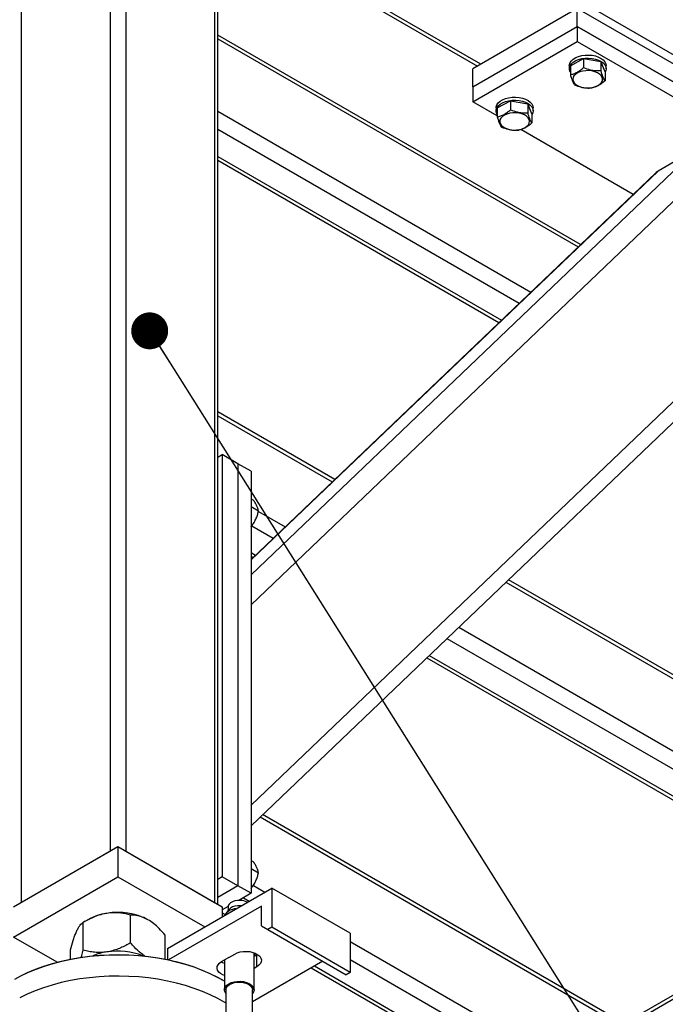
# Model space of a CAD drawing. Header units: millimetres. Extents: x 5 to 589, y 5 to 415.
# Tile 63 of 76: x 470 to 487, y 322 to 349. Entities that reach past the tile are written whole.
import ezdxf

# ---------------------------------------------------------------- set-up
doc = ezdxf.new("R2010")
doc.units = ezdxf.units.MM
doc.layers.add('NOTES', color=6, linetype='Continuous')
doc.layers.add('TRAIT-FORT', color=4, linetype='Continuous', lineweight=25)
doc.dimstyles.new('SLDDIMSTYLE2', dxfattribs={"dimtxt": 0.18, "dimasz": 1, "dimexe": 0, "dimexo": 0.0625, "dimgap": 0, "dimtad": 0, "dimtih": 1, "dimtoh": 1, "dimdec": 0, "dimrnd": 1e-09, "dimzin": 0, "dimdsep": 46, "dimtxsty": 'Standard', "dimblk1": 'DOT', "dimblk2": 'DOT', "dimsah": 1, "dimcen": 0.09, "dimadec": 0, "dimazin": 0, "dimtfac": 1, "dimtdec": 0, "dimtofl": 0, "dimtmove": 0, "dimatfit": 3, "dimldrblk": 'DOT', "dimfxl": 1, "dimfrac": 2, "dimtolj": 1, "dimtzin": 0, "dimarcsym": 0})

# ---------------------------------------------------------------- blocks, each defined once
blk = doc.blocks.new('_Dot')
at = {"color": 0, "linetype": 'ByBlock', "lineweight": -2}
blk.add_line((-0.5, 0), (-1, 0), dxfattribs=at)
at = {"color": 0, "linetype": 'ByBlock', "const_width": 0.5}
blk.add_lwpolyline([(-0.25, 0, 1), (0.25, 0, 1)], format="xyb", close=True, dxfattribs=at)

msp = doc.modelspace()

# ---------------------------------------------------------------- linework, layer by layer
at = {"layer": 'TRAIT-FORT', "color": 4, "linetype": 'Continuous', "lineweight": 25}
for p, q in [((472.15303, 354.9924), (472.15303, 326.0052)), ((472.57726, 354.99244), (472.57726, 326.00524)), ((501.52034, 339.4271), (475.28147, 354.57448)), ((469.7489, 353.60453), (469.7489, 324.61733)), ((474.98145, 353.60453), (474.98145, 324.61733)), ((475.06932, 324.56663), (475.06932, 353.48209)), ((482.19396, 347.31834), (475.06932, 351.4313)), ((475.06939, 351.32985), (482.10609, 347.26764)), ((484.81023, 348.82868), (481.98181, 347.19587)), ((484.81023, 348.33875), (484.81023, 348.82868)), ((501.30813, 339.30465), (484.81023, 348.82868)), ((481.98181, 346.70594), (484.81023, 348.33875)), ((484.81023, 348.33875), (484.81023, 347.93049)), ((484.81023, 348.33875), (494.70975, 342.62388)), ((500.88383, 339.05966), (484.81023, 348.33875)), ((484.8981, 342.43087), (475.06932, 348.1049)), ((475.06932, 348.00337), (484.83181, 342.3676)), ((481.98181, 346.29768), (484.81023, 347.93049)), ((484.81023, 347.93049), (494.70975, 342.21562)), ((484.62303, 347.27703), (484.98003, 347.47136)), ((484.98003, 347.47136), (484.98003, 347.2266)), ((484.98003, 347.47136), (485.45012, 347.39004)), ((484.59309, 347.27733), (484.59309, 347.19567)), ((484.62303, 347.27703), (484.62303, 347.03226)), ((485.45012, 347.39004), (485.45012, 347.14527)), ((485.56321, 347.11438), (485.45012, 347.39004)), ((485.59308, 347.19571), (485.59308, 347.27737)), ((481.98181, 346.70594), (481.98181, 347.19587)), ((485.56321, 347.11438), (485.56321, 346.86961)), ((481.98181, 346.70594), (481.98181, 346.29768)), ((482.64307, 345.91594), (481.98181, 346.29768)), ((482.6132, 346.13437), (482.6132, 346.0527)), ((482.64307, 346.13402), (483.00014, 346.3284)), ((482.64307, 346.13402), (482.64307, 345.88925)), ((483.00014, 346.3284), (483.00014, 346.08363)), ((483.00014, 346.3284), (483.47023, 346.24708)), ((483.47023, 346.24708), (483.47023, 346.00231)), ((483.58325, 345.97138), (483.47023, 346.24708)), ((483.61319, 346.05274), (483.61319, 346.13441)), ((475.06932, 346.04368), (483.55297, 341.14617)), ((483.58325, 345.97138), (483.58325, 345.72661)), ((475.06932, 345.55377), (483.23327, 340.84082)), ((486.3228, 343.79168), (483.28087, 345.54774)), ((475.06932, 344.81901), (482.7538, 340.38286)), ((488.0579, 345.03516), (475.9714, 333.49095)), ((488.85417, 344.98369), (475.9714, 332.67898)), ((488.0579, 345.03516), (486.99722, 344.42284)), ((475.06932, 344.7176), (482.68765, 340.31963)), ((486.99722, 344.42284), (475.9714, 333.89168)), ((486.93727, 344.37858), (475.9714, 333.90472)), ((492.39572, 342.9392), (475.9714, 327.25179)), ((475.9714, 326.69393), (492.54482, 342.52379)), ((478.23863, 336.0702), (475.06932, 337.8998)), ((475.06932, 337.79827), (478.17234, 336.00693)), ((475.06932, 336.67121), (475.1936, 336.74295)), ((475.1936, 336.74295), (475.1936, 325.31139)), ((475.61784, 336.49805), (475.1936, 336.74295)), ((475.61784, 336.49805), (475.61784, 325.06649)), ((475.9714, 336.29394), (475.61784, 336.49805)), ((475.9714, 336.29394), (475.9714, 324.86238)), ((475.9714, 335.54914), (476.04025, 335.5094)), ((475.9714, 335.33378), (476.17397, 335.21684)), ((476.17033, 335.20297), (476.8935, 334.7855)), ((475.99217, 334.81592), (476.57386, 334.48011)), ((475.9714, 334.09315), (476.09433, 334.02219)), ((475.9714, 333.99174), (476.02818, 333.95896)), ((494.85973, 326.47504), (482.9441, 333.35379)), ((482.87788, 333.29048), (494.92183, 326.33765)), ((481.59905, 332.06904), (494.92183, 324.37796)), ((481.27934, 331.7637), (494.70968, 324.01053)), ((480.73365, 331.24254), (493.92332, 323.62831)), ((480.79988, 331.30573), (494.0733, 323.64315)), ((486.02089, 321.37249), (476.28463, 326.99312)), ((476.21841, 326.92981), (486.083, 321.2351)), ((469.53675, 324.49485), (472.36518, 326.12767)), ((469.7489, 324.61733), (472.15303, 326.0052)), ((472.36518, 326.12767), (472.36518, 325.31113)), ((472.36518, 326.12767), (475.1936, 324.49485)), ((472.57726, 326.00524), (474.98145, 324.61733)), ((475.9714, 325.75066), (476.04025, 325.71092)), ((475.9714, 325.5353), (476.17397, 325.41836)), ((469.53675, 323.67831), (472.36518, 325.31113)), ((472.36518, 325.31113), (474.71664, 323.95366)), ((475.1936, 325.31139), (475.06932, 325.23965)), ((475.61784, 325.06649), (475.06932, 324.74984)), ((475.61784, 325.06649), (475.1936, 325.31139)), ((475.9714, 324.86238), (475.61784, 325.06649)), ((476.03492, 325.07604), (476.34789, 324.89537)), ((473.70868, 323.37178), (476.53711, 325.00459)), ((475.9714, 324.86238), (475.63888, 324.67042)), ((476.53711, 325.00459), (476.53711, 323.94309)), ((478.65841, 323.77999), (476.53711, 325.00459)), ((475.7639, 324.74259), (475.92359, 324.65041)), ((491.98808, 324.74549), (486.06398, 321.32558)), ((486.083, 321.2351), (492.07594, 324.69476)), ((472.70883, 323.51887), (472.70883, 324.27352)), ((476.25429, 324.51469), (473.73613, 323.06099)), ((475.34857, 324.50283), (475.1936, 324.41337)), ((475.1936, 324.49485), (475.1936, 324.229)), ((475.1936, 324.33706), (475.27412, 324.29058)), ((475.3746, 324.42332), (475.28788, 324.31095)), ((475.34823, 324.49454), (475.34823, 324.38911)), ((476.25429, 323.98394), (476.25429, 324.51469)), ((471.55191, 324.14768), (471.42601, 324.07502)), ((471.42621, 323.32048), (471.42621, 324.07514)), ((475.1936, 324.23565), (475.19933, 324.23234)), ((473.64779, 323.07922), (473.64779, 323.73147)), ((476.25429, 323.98394), (476.43103, 323.88185)), ((476.53711, 323.94309), (476.43103, 323.88185)), ((476.43103, 323.88185), (478.55234, 322.65725)), ((478.65841, 322.71849), (476.53711, 323.94309)), ((478.65841, 323.77999), (478.65841, 322.71849)), ((470.71956, 322.99549), (469.53675, 323.67831)), ((478.65841, 323.56153), (486.083, 319.27541)), ((471.0825, 323.07922), (471.0825, 323.33466)), ((473.70868, 323.37178), (473.70868, 323.06681)), ((475.36758, 323.1248), (475.52983, 323.21846)), ((476.0532, 322.24906), (476.0532, 323.25361)), ((476.13014, 323.19854), (476.0532, 323.15412)), ((476.14963, 323.21057), (476.13014, 323.19854)), ((476.13014, 322.87191), (476.13014, 323.19854)), ((475.17627, 323.01435), (475.33845, 323.10798)), ((475.25315, 323.05877), (475.25315, 322.24906)), ((477.91588, 323.02471), (476.01321, 321.92632)), ((478.65841, 323.07163), (485.87085, 318.90797)), ((476.13014, 322.87191), (476.0532, 322.82749)), ((477.60353, 322.84443), (485.08449, 318.52576)), ((477.69139, 322.89512), (485.23447, 318.5406)), ((478.65841, 322.71849), (478.55234, 322.65725)), ((475.19407, 322.51424), (475.15867, 322.53463)), ((475.2932, 322.24906), (475.2932, 320.60828)), ((476.01327, 320.60828), (476.01327, 322.24906))]:
    msp.add_line(p, q, dxfattribs=at)
at = {"layer": 'TRAIT-FORT', "color": 4, "linetype": 'Continuous', "lineweight": 25, "flags": 128}
for points in [[(484.59309, 347.27733), (484.59552, 347.30575), (484.61379, 347.35959), (484.6494, 347.41043), (484.70105, 347.45653), (484.76687, 347.49608), (484.84449, 347.52781), (484.93108, 347.55046), (485.02353, 347.56319), (485.11848, 347.56561), (485.21255, 347.55763), (485.30231, 347.53952)], [(484.62297, 347.09737), (484.61285, 347.11528), (484.59518, 347.16916), (484.59552, 347.22409), (484.61379, 347.27792), (484.6494, 347.32877), (484.70105, 347.37486), (484.76687, 347.41441), (484.84449, 347.44614), (484.93108, 347.4688), (485.02353, 347.48153), (485.11848, 347.48394), (485.21255, 347.47596), (485.30231, 347.45786)], [(485.30231, 347.53952), (485.38444, 347.51196), (485.45612, 347.47587), (485.51459, 347.43262), (485.55782, 347.38377), (485.58439, 347.33106), (485.59308, 347.27737)], [(485.30231, 347.45786), (485.38444, 347.43029), (485.45612, 347.39421), (485.51459, 347.35096), (485.55782, 347.3021), (485.58439, 347.24939), (485.59308, 347.19477), (485.58371, 347.14015), (485.56314, 347.09737)], [(485.20904, 347.13318), (485.1261, 347.14221), (485.04167, 347.14112), (484.95953, 347.12983), (484.8832, 347.10904), (484.8161, 347.07949), (484.76107, 347.04251), (484.72054, 346.99981), (484.69633, 346.95313), (484.68946, 346.90455), (484.70018, 346.85623), (484.7281, 346.81022), (484.772, 346.7686), (484.82992, 346.73314), (484.89925, 346.70542), (484.9772, 346.68666), (485.06015, 346.67763), (485.14451, 346.67876), (485.22664, 346.68997), (485.30291, 346.71079), (485.37008, 346.7403), (485.4251, 346.77729), (485.46557, 346.82003), (485.48984, 346.86667), (485.49672, 346.91525), (485.48593, 346.9636), (485.45808, 347.00958), (485.41418, 347.05119), (485.35625, 347.08666), (485.28686, 347.11441), (485.20904, 347.13318)], [(482.6132, 346.13437), (482.61556, 346.16275), (482.6339, 346.21663), (482.66951, 346.26747), (482.72116, 346.31356), (482.78698, 346.35311), (482.8646, 346.38484), (482.95112, 346.40746), (483.04364, 346.42023), (483.13859, 346.42264), (483.23266, 346.41466), (483.32241, 346.39656)], [(482.64307, 345.9544), (482.63296, 345.97231), (482.61529, 346.02619), (482.61556, 346.08108), (482.6339, 346.13496), (482.66951, 346.1858), (482.72116, 346.23189), (482.78698, 346.27144), (482.8646, 346.30317), (482.95112, 346.32579), (483.04364, 346.33856), (483.13859, 346.34097), (483.23266, 346.33299), (483.32241, 346.31489)], [(483.32241, 346.39656), (483.40455, 346.369), (483.47617, 346.33287), (483.5347, 346.28966), (483.57793, 346.2408), (483.6045, 346.18809), (483.61319, 346.13441)], [(483.32241, 346.31489), (483.40455, 346.28733), (483.47617, 346.2512), (483.5347, 346.20799), (483.57793, 346.15913), (483.6045, 346.10642), (483.61319, 346.05181), (483.60382, 345.99719), (483.58325, 345.9544)], [(483.22908, 345.99017), (483.14614, 345.9992), (483.06171, 345.99811), (482.97964, 345.98686), (482.90331, 345.96608), (482.83621, 345.93653), (482.78118, 345.89954), (482.74065, 345.85684), (482.71644, 345.81016), (482.70957, 345.76158), (482.72029, 345.71327), (482.74821, 345.66725), (482.79211, 345.62564), (482.85003, 345.59017), (482.91936, 345.56246), (482.99724, 345.54365), (483.08019, 345.53462), (483.16462, 345.53579), (483.24675, 345.547), (483.32302, 345.56783), (483.39019, 345.59734), (483.44521, 345.63432), (483.48567, 345.67706), (483.50995, 345.7237), (483.51683, 345.77228), (483.50604, 345.82064), (483.47819, 345.86661), (483.43429, 345.90823), (483.37636, 345.94369), (483.30697, 345.97145), (483.22908, 345.99017)], [(475.67806, 324.67), (475.60455, 324.66836), (475.53395, 324.65657), (475.47022, 324.63543), (475.41715, 324.60604), (475.37783, 324.57018), (475.35443, 324.52997), (475.34823, 324.49454)], [(475.70638, 324.525), (475.67806, 324.52711), (475.60455, 324.52547), (475.53395, 324.51367), (475.47022, 324.49254), (475.41715, 324.46314), (475.37783, 324.42729), (475.3746, 324.42332)], [(469.57169, 322.53463), (469.73791, 322.62522), (469.94076, 322.72277), (470.15446, 322.81219), (470.37807, 322.89324), (470.61052, 322.96546), (470.85079, 323.02856), (471.09787, 323.08221), (471.35062, 323.12628), (471.60782, 323.16046), (471.86845, 323.18471), (472.13131, 323.1988), (472.39519, 323.20273), (472.65892, 323.19646), (472.92138, 323.18004), (473.18134, 323.1536), (473.43766, 323.11713), (473.6892, 323.07088), (473.93479, 323.01498), (474.17338, 322.94981), (474.40394, 322.87557), (474.62533, 322.79261), (474.83667, 322.70128), (475.03695, 322.60201), (475.15867, 322.53463)], [(475.52983, 323.21846), (475.59875, 323.25069), (475.67785, 323.27393), (475.76356, 323.28721), (475.85224, 323.2899), (475.93991, 323.28188), (476.02272, 323.2635), (476.09716, 323.23563), (476.15995, 323.19938), (476.20823, 323.15641), (476.24006, 323.1086), (476.25395, 323.05799), (476.24923, 323.00684), (476.2263, 322.95732), (476.18598, 322.9117), (476.13014, 322.87191)], [(476.077, 323.25102), (476.07086, 323.22428), (476.0532, 323.18682)], [(475.25322, 322.47932), (475.0708, 322.58244), (474.86796, 322.68296), (474.65392, 322.77546), (474.42977, 322.85947), (474.19631, 322.93468), (473.95469, 323.00066), (473.70592, 323.05723), (473.45122, 323.10406), (473.19166, 323.141), (472.92846, 323.16783), (472.66263, 323.18441), (472.39552, 323.19076), (472.12835, 323.18678), (471.86218, 323.1725), (471.59824, 323.14797), (471.33774, 323.11336), (471.08182, 323.06871), (470.83164, 323.01437), (470.58827, 322.95048), (470.35292, 322.87737), (470.12647, 322.79531), (469.91007, 322.70472), (469.70467, 322.606)], [(475.25322, 322.63265), (475.20931, 322.6506), (475.14653, 322.68684), (475.09825, 322.72982), (475.06642, 322.77762), (475.05253, 322.82823), (475.05718, 322.87942), (475.08011, 322.92886), (475.12037, 322.97453), (475.17627, 323.01435)], [(475.25322, 322.95928), (475.20931, 322.97723), (475.15678, 323.00647)], [(475.29327, 321.8833), (475.26151, 321.90272), (475.0708, 322.01087), (474.86796, 322.11138), (474.65392, 322.20388), (474.42977, 322.28789), (474.19631, 322.3631), (473.95469, 322.42909), (473.70592, 322.48565), (473.45122, 322.53248), (473.19166, 322.56943), (472.92846, 322.59625), (472.66263, 322.61283), (472.39552, 322.61918), (472.12835, 322.61521), (471.86218, 322.60092), (471.59824, 322.5764), (471.33774, 322.54179), (471.08182, 322.49714), (470.83164, 322.44279), (470.58827, 322.37891), (470.35292, 322.3058), (470.12647, 322.22373), (469.91007, 322.13315), (469.70467, 322.03442)], [(475.2932, 322.14839), (475.27082, 322.18133), (475.2545, 322.23038), (475.25686, 322.28032), (475.27776, 322.32875), (475.31627, 322.37348), (475.37048, 322.41241), (475.43785, 322.44367), (475.5154, 322.46586), (475.59936, 322.47789), (475.68581, 322.47922)], [(475.2932, 322.24906), (475.29435, 322.266), (475.30993, 322.31166), (475.3427, 322.35417), (475.39098, 322.39147), (475.45242, 322.42156), (475.52397, 322.44301), (475.60192, 322.45477), (475.68251, 322.45621)], [(475.68251, 322.45621), (475.76167, 322.44725), (475.83531, 322.42833), (475.89985, 322.40042), (475.95204, 322.365), (475.9892, 322.32369), (476.0095, 322.27865), (476.01327, 322.24906)], [(475.68581, 322.47922), (475.77078, 322.46979), (475.85015, 322.45006), (475.92042, 322.42094), (475.97814, 322.38372), (476.02069, 322.34024), (476.04605, 322.29251), (476.05306, 322.24276), (476.04139, 322.19328), (476.01321, 322.14843)]]:
    msp.add_lwpolyline(points, dxfattribs=at)
at = {"layer": 'TRAIT-FORT', "color": 4, "linetype": 'Continuous', "lineweight": 25}
for centre, radius, start, end in [((475.66661, 324.24464), 0.42552, 61.595016, 88.459001), ((472.26792, 322.85938), 1.4739, 97.814317, 119.064157), ((472.36704, 322.57961), 1.76558, 62.645535, 99.76705), ((475.573, 324.07838), 0.36357, 91.713061, 148.281563), ((472.30598, 321.66977), 1.62228, 98.452654, 112.476797), ((472.3631, 321.43658), 1.86147, 68.524609, 99.136579), ((475.55392, 322.76838), 0.40219, 117.600596, 122.394027)]:
    msp.add_arc(centre, radius, start, end, dxfattribs=at)
msp.add_ellipse((487.43992, 344.16728), major_axis=(0.56364, -0.10423), ratio=0.55001168, start_param=2.56904435, end_param=2.76347498, dxfattribs=at)
for points, knots in [([(484.62303, 347.03226), (484.654, 347.04019), (484.71659, 347.05621), (484.8095, 347.10008), (484.89819, 347.15809), (484.9526, 347.20363), (484.98003, 347.2266)], [0, 0, 0, 0, 0.264602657, 0.534878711, 0.76542388, 1, 1, 1, 1]), ([(484.98003, 347.2266), (485.03985, 347.20386), (485.13878, 347.16626), (485.28226, 347.14332), (485.37879, 347.14087), (485.43429, 347.1443), (485.45012, 347.14527)], [0, 0, 0, 0, 0.385565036, 0.637653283, 0.896646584, 1, 1, 1, 1]), ([(484.62303, 347.03226), (484.63285, 346.99938), (484.6527, 346.93291), (484.68197, 346.8546), (484.71022, 346.79581), (484.72739, 346.76973), (484.73605, 346.75656)], [0, 0, 0, 0, 0.26462673, 0.53495501, 0.76536157, 1, 1, 1, 1]), ([(485.56321, 346.86961), (485.55337, 346.88458), (485.53346, 346.91484), (485.50417, 346.97992), (485.47607, 347.05813), (485.45882, 347.11606), (485.45012, 347.14527)], [0, 0, 0, 0, 0.26455402, 0.53490827, 0.76543704, 1, 1, 1, 1]), ([(484.73605, 346.75656), (484.79587, 346.73382), (484.89479, 346.69622), (485.03828, 346.67331), (485.13475, 346.67077), (485.19029, 346.67425), (485.20614, 346.67524)], [0, 0, 0, 0, 0.38556567, 0.63765434, 0.89655851, 1, 1, 1, 1]), ([(485.56321, 346.86961), (485.53219, 346.84379), (485.4695, 346.79161), (485.37672, 346.73444), (485.288, 346.69585), (485.2336, 346.68215), (485.20614, 346.67524)], [0, 0, 0, 0, 0.26474664, 0.5349677, 0.76528022, 1, 1, 1, 1]), ([(482.64307, 345.88925), (482.67406, 345.8972), (482.73668, 345.91324), (482.82961, 345.95711), (482.9183, 346.01512), (482.97271, 346.06066), (483.00014, 346.08363)], [0, 0, 0, 0, 0.26474005, 0.53496561, 0.7654677, 1, 1, 1, 1]), ([(482.64307, 345.88925), (482.65292, 345.85639), (482.67282, 345.78993), (482.70212, 345.71164), (482.73021, 345.65281), (482.74746, 345.62674), (482.75616, 345.6136)], [0, 0, 0, 0, 0.26455402, 0.53490827, 0.76543704, 1, 1, 1, 1]), ([(483.00014, 346.08363), (483.05996, 346.06089), (483.15889, 346.02329), (483.30237, 346.00035), (483.3989, 345.99791), (483.4544, 346.00133), (483.47023, 346.00231)], [0, 0, 0, 0, 0.385565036, 0.637653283, 0.896646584, 1, 1, 1, 1]), ([(483.58325, 345.72661), (483.57343, 345.74159), (483.55359, 345.77187), (483.52432, 345.83695), (483.49606, 345.91514), (483.47889, 345.97308), (483.47023, 346.00231)], [0, 0, 0, 0, 0.26462673, 0.53495501, 0.76536157, 1, 1, 1, 1]), ([(482.75616, 345.6136), (482.81596, 345.59084), (482.91485, 345.55321), (483.05833, 345.53029), (483.15485, 345.52781), (483.2104, 345.53128), (483.22625, 345.53227)], [0, 0, 0, 0, 0.38547627, 0.63756487, 0.89655853, 1, 1, 1, 1]), ([(483.58325, 345.72661), (483.55225, 345.7008), (483.48959, 345.64863), (483.39681, 345.59146), (483.30809, 345.55285), (483.25369, 345.53917), (483.22625, 345.53227)], [0, 0, 0, 0, 0.264608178, 0.534878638, 0.765423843, 1, 1, 1, 1]), ([(476.17397, 335.21684), (476.16771, 335.24788), (476.15735, 335.29922), (476.11493, 335.38944), (476.0751, 335.45656), (476.04799, 335.49766), (476.04025, 335.5094)], [0, 0, 0, 0, 0.38550391, 0.63758635, 0.8965229, 1, 1, 1, 1]), ([(475.9714, 334.78752), (475.99469, 334.81775), (476.04453, 334.88246), (476.10257, 334.98979), (476.14658, 335.10395), (476.16479, 335.17898), (476.17397, 335.21684)], [0, 0, 0, 0, 0.243839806, 0.521801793, 0.758738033, 1, 1, 1, 1]), ([(476.17397, 325.41836), (476.16771, 325.44939), (476.15735, 325.50073), (476.11493, 325.59096), (476.0751, 325.65808), (476.04799, 325.69918), (476.04025, 325.71092)], [0, 0, 0, 0, 0.38546018, 0.63758663, 0.89652298, 1, 1, 1, 1]), ([(475.9714, 324.98903), (475.99469, 325.01927), (476.04454, 325.08397), (476.10256, 325.19131), (476.14658, 325.30547), (476.16479, 325.3805), (476.17397, 325.41836)], [0, 0, 0, 0, 0.24380139, 0.5218022, 0.75873824, 1, 1, 1, 1]), ([(472.06752, 324.3196), (472.01174, 324.30891), (471.89904, 324.28731), (471.73503, 324.22948), (471.57644, 324.15872), (471.47644, 324.10308), (471.42621, 324.07514)], [0, 0, 0, 0, 0.24960465, 0.50435561, 0.75108421, 1, 1, 1, 1]), ([(472.70883, 324.27352), (472.62098, 324.29411), (472.48762, 324.32538), (472.29705, 324.33745), (472.17119, 324.33374), (472.09438, 324.32326), (472.06752, 324.3196)], [0, 0, 0, 0, 0.43201684, 0.65591983, 0.87966982, 1, 1, 1, 1]), ([(473.17831, 324.14776), (473.17008, 324.15242), (473.10432, 324.18961), (472.97924, 324.2411), (472.83127, 324.27013), (472.74313, 324.27257), (472.70883, 324.27352)], [0, 0, 0, 0, 0.05037236, 0.40259808, 0.76752988, 1, 1, 1, 1]), ([(471.25432, 323.85015), (471.26925, 323.88028), (471.29942, 323.94116), (471.34345, 324.00343), (471.38602, 324.0488), (471.41277, 324.06633), (471.42621, 324.07514)], [0, 0, 0, 0, 0.24957757, 0.5043009, 0.75100273, 1, 1, 1, 1]), ([(473.64779, 323.73147), (473.59278, 323.79254), (473.4917, 323.90475), (473.33333, 324.04793), (473.23044, 324.11419), (473.17831, 324.14776)], [0, 0, 0, 0, 0.37067002, 0.68111691, 1, 1, 1, 1]), ([(471.0825, 323.33466), (471.10601, 323.41954), (471.14172, 323.54841), (471.1929, 323.70004), (471.22653, 323.78839), (471.24712, 323.83415), (471.25432, 323.85015)], [0, 0, 0, 0, 0.43201684, 0.65591983, 0.87966982, 1, 1, 1, 1]), ([(472.70883, 323.51887), (472.62099, 323.47112), (472.48762, 323.39862), (472.29704, 323.3275), (472.1712, 323.29235), (472.09438, 323.27907), (472.06752, 323.27443)], [0, 0, 0, 0, 0.432019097, 0.65591457, 0.879670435, 1, 1, 1, 1]), ([(473.09118, 323.16295), (473.05476, 323.18829), (472.9589, 323.25497), (472.83132, 323.38148), (472.74314, 323.48038), (472.70883, 323.51887)], [0, 0, 0, 0, 0.27240664, 0.71686781, 1, 1, 1, 1]), ([(471.37011, 323.12444), (471.37528, 323.14103), (471.39459, 323.20294), (471.41285, 323.2708), (471.42621, 323.32048)], [0, 0, 0, 0, 0.26788835, 1, 1, 1, 1]), ([(472.06752, 323.27443), (472.01174, 323.26788), (471.89904, 323.25465), (471.73503, 323.26161), (471.57644, 323.28322), (471.47644, 323.30803), (471.42621, 323.32048)], [0, 0, 0, 0, 0.249606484, 0.504351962, 0.751082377, 1, 1, 1, 1])]:
    msp.add_open_spline(points, degree=3, knots=knots, dxfattribs=at)

# ---------------------------------------------------------------- leaders
at = {"layer": 'NOTES', "color": 211}
msp.add_leader([(473.22714, 340.09574), (504.02516, 291.19497)], dimstyle='SLDDIMSTYLE2', dxfattribs=at)

doc.saveas('drawing.dxf')
